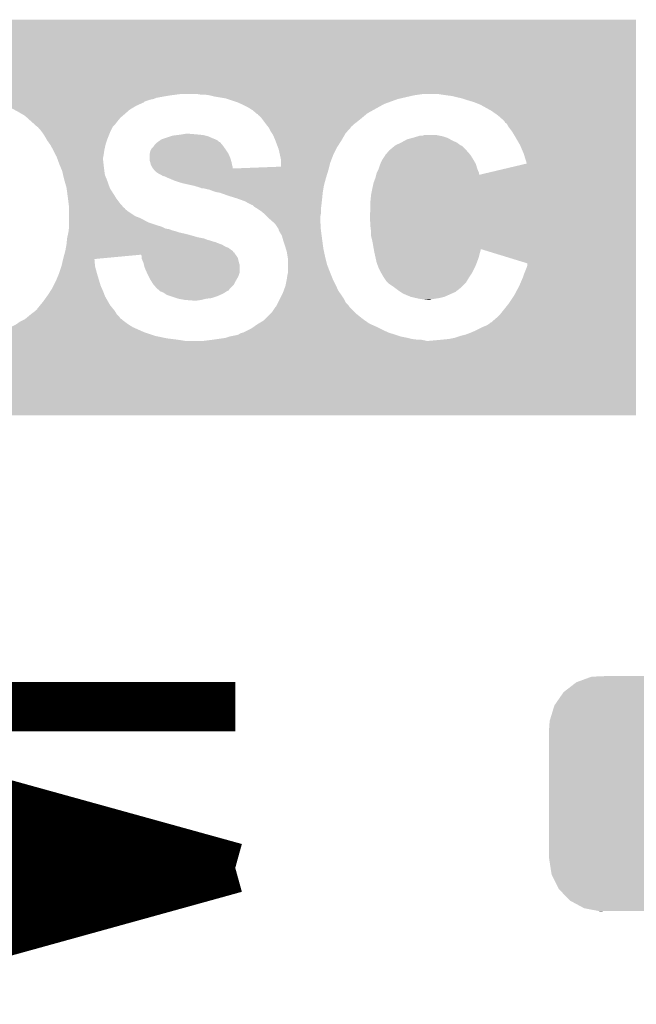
# Model space of a CAD drawing. Extents: x -52 to 48, y -3 to 57.
# Tile 28 of 96: x -42.72 to -40.2, y 31.53 to 35.57. Entities that reach past the tile are written whole.
import ezdxf

# ---------------------------------------------------------------- set-up
doc = ezdxf.new("R2010")
doc.units = 0
doc.layers.get('0').update_dxf_attribs({"linetype": 'CONTINUOUS'})
doc.layers.add('CLICK_SHIELD_FOR_RED_PITAYA_010', color=11, linetype='CONTINUOUS')
doc.layers.add('CLICK_SHIELD_FOR_RED_PITAYA_012', color=8, linetype='CONTINUOUS')

# ---------------------------------------------------------------- blocks, each defined once
blk = doc.blocks.new('CUSTOM_216')
for points in [[(-0.64715, 0.438634), (-0.625276, 0.455582), (0.651276, 0.438634), (0.619954, 0.455582)], [(-0.625276, 0.455582), (-0.585864, 0.470062), (0.619954, 0.455582), (0.593192, 0.470062)], [(-0.585864, 0.470062), (-0.563288, 0.478356), (0.593192, 0.470062), (0.549806, 0.478356)], [(-0.563288, 0.478356), (-0.497316, 0.48133), (0.549806, 0.478356), (0.534248, 0.48133)], [(0.497316, 0.48133), (0.528326, 0.482462), (0.534248, 0.48133), (0.528326, 0.482462)], [(-0.69407, 0.391118), (-0.67748, 0.415132), (0.69714, 0.391118), (0.673962, 0.415132)], [(-0.67748, 0.415132), (-0.64715, 0.438634), (0.673962, 0.415132), (0.651276, 0.438634)], [(-0.715014, 0.360796), (-0.69407, 0.391118), (0.71219, 0.360796), (0.69714, 0.391118)], [(-0.734368, 0.297656), (-0.723854, 0.331962), (0.73181, 0.297656), (0.726498, 0.331962)], [(-0.723854, 0.331962), (-0.715014, 0.360796), (0.726498, 0.331962), (0.71219, 0.360796)], [(-0.7366, 0.2667), (-0.734368, 0.297656), (0.7366, 0.2667), (0.73181, 0.297656)], [(-0.7366, 0.26543), (-0.7366, 0.2667), (0.7366, 0.26543), (0.7366, 0.2667)], [(-0.7366, -0.26543), (-0.7366, 0.26543), (0.7366, -0.26543), (0.7366, 0.26543)], [(-0.7366, -0.2667), (-0.7366, -0.26543), (0.7366, -0.2667), (0.7366, -0.26543)], [(-0.731808, -0.297652), (-0.7366, -0.2667), (0.73437, -0.297652), (0.7366, -0.2667)], [(-0.726498, -0.331962), (-0.731808, -0.297652), (0.723852, -0.331962), (0.73437, -0.297652)], [(-0.712192, -0.360792), (-0.726498, -0.331962), (0.715016, -0.360792), (0.723852, -0.331962)], [(-0.697144, -0.391118), (-0.712192, -0.360792), (0.694068, -0.391118), (0.715016, -0.360792)], [(-0.673964, -0.41513), (-0.697144, -0.391118), (0.677482, -0.41513), (0.694068, -0.391118)], [(-0.651278, -0.438634), (-0.673964, -0.41513), (0.647148, -0.438634), (0.677482, -0.41513)], [(-0.619962, -0.45558), (-0.651278, -0.438634), (0.625278, -0.45558), (0.647148, -0.438634)], [(-0.593196, -0.470064), (-0.619962, -0.45558), (0.585856, -0.470064), (0.625278, -0.45558)], [(-0.54982, -0.478356), (-0.593196, -0.470064), (0.563288, -0.478356), (0.585856, -0.470064)], [(-0.534262, -0.48133), (-0.54982, -0.478356), (0.497316, -0.48133), (0.563288, -0.478356)], [(-0.528332, -0.482464), (-0.534262, -0.48133), (-0.528332, -0.482464), (-0.497316, -0.48133)]]:
    blk.add_solid(points)

msp = doc.modelspace()

# ---------------------------------------------------------------- linework, layer by layer
at = {"layer": 'CLICK_SHIELD_FOR_RED_PITAYA_010', "const_width": 0.2032}
for points in [[(-42.96918, 32.75076), (-41.84142, 32.75076)], [(-43.49242, 32.54756), (-41.84142, 32.09036)], [(-42.78122, 31.86176), (-42.78122, 32.31896)], [(-42.78122, 31.83636), (-42.78122, 32.29356)], [(-42.62882, 32.24276), (-42.62882, 31.87192)], [(-45.10278, 32.09036), (-41.84142, 32.09036)], [(-43.49242, 31.63316), (-41.84142, 32.09036)]]:
    msp.add_lwpolyline(points, dxfattribs=at)
at = {"layer": 'CLICK_SHIELD_FOR_RED_PITAYA_010'}
for points in [[(-47.083956, 35.26028), (-47.08395, 35.565048), (-40.200588, 35.26028), (-40.20058, 35.565048)], [(-47.08395, 35.565048), (-47.083948, 35.56508), (-40.20058, 35.565048), (-47.083948, 35.56508)], [(-42.94378, 35.25774), (-42.96156, 35.26028), (-42.08653, 35.25774), (-42.067478, 35.26028)], [(-42.92092, 35.2552), (-42.94378, 35.25774), (-42.10558, 35.2552), (-42.08653, 35.25774)], [(-42.89806, 35.25012), (-42.92092, 35.2552), (-42.13606, 35.25012), (-42.10558, 35.2552)], [(-41.981118, 35.25774), (-41.996358, 35.26028), (-41.09212, 35.25774), (-41.074338, 35.26028)], [(-41.94556, 35.2552), (-41.96334, 35.25774), (-41.1099, 35.2552), (-41.09212, 35.25774)], [(-41.92524, 35.25012), (-41.94556, 35.2552), (-41.131914, 35.25012), (-41.1099, 35.2552)], [(-40.99306, 35.25774), (-41.008298, 35.26028), (-40.200588, 35.25774), (-40.200588, 35.26028)], [(-40.97528, 35.2552), (-40.99306, 35.25774), (-40.200588, 35.2552), (-40.200588, 35.25774)], [(-40.95496, 35.25266), (-40.97528, 35.2552), (-40.200588, 35.25266), (-40.200588, 35.2552)], [(-42.87266, 35.24504), (-42.89806, 35.25012), (-42.163998, 35.24504), (-42.13606, 35.25012)], [(-42.85404, 35.239962), (-42.87266, 35.24504), (-42.176698, 35.239962), (-42.163998, 35.24504)], [(-42.844718, 35.23742), (-42.85404, 35.239962), (-42.189398, 35.23742), (-42.176698, 35.239962)], [(-42.816778, 35.2298), (-42.844718, 35.23742), (-42.212248, 35.2298), (-42.189398, 35.23742)], [(-42.805614, 35.224726), (-42.816778, 35.2298), (-42.217326, 35.224726), (-42.212248, 35.2298)], [(-42.805602, 35.22472), (-42.805614, 35.224726), (-42.219876, 35.22472), (-42.217326, 35.224726)], [(-42.777662, 35.21202), (-42.805602, 35.22472), (-42.247818, 35.21202), (-42.219876, 35.22472)], [(-41.879518, 35.242498), (-41.92524, 35.25012), (-41.164942, 35.242498), (-41.131914, 35.25012)], [(-41.871902, 35.23996), (-41.879518, 35.242498), (-41.175938, 35.23996), (-41.164942, 35.242498)], [(-41.833802, 35.22726), (-41.871902, 35.23996), (-41.210864, 35.22726), (-41.175938, 35.23996)], [(-41.816654, 35.21964), (-41.833802, 35.22726), (-41.231818, 35.21964), (-41.210864, 35.22726)], [(-41.81094, 35.2171), (-41.816654, 35.21964), (-41.23639, 35.2171), (-41.231818, 35.21964)], [(-41.790622, 35.20694), (-41.81094, 35.2171), (-41.254678, 35.20694), (-41.23639, 35.2171)], [(-40.93464, 35.24758), (-40.95496, 35.25266), (-40.200588, 35.24758), (-40.200588, 35.25266)], [(-40.91178, 35.242498), (-40.93464, 35.24758), (-40.200588, 35.242498), (-40.200588, 35.24758)], [(-40.88892, 35.23488), (-40.91178, 35.242498), (-40.200588, 35.23488), (-40.200588, 35.242498)], [(-40.86352, 35.227262), (-40.88892, 35.23488), (-40.200588, 35.227262), (-40.200588, 35.23488)], [(-40.838118, 35.2171), (-40.86352, 35.227262), (-40.200588, 35.2171), (-40.200588, 35.227262)], [(-40.792398, 35.1917), (-40.838118, 35.2171), (-40.200588, 35.1917), (-40.200588, 35.2171)], [(-42.7609, 35.2044), (-42.777662, 35.21202), (-42.26052, 35.2044), (-42.247818, 35.21202)], [(-42.746932, 35.196782), (-42.7609, 35.2044), (-42.273218, 35.196782), (-42.26052, 35.2044)], [(-42.73296, 35.18916), (-42.746932, 35.196782), (-42.28193, 35.18916), (-42.273218, 35.196782)], [(-42.715542, 35.179), (-42.73296, 35.18916), (-42.29354, 35.179), (-42.28193, 35.18916)], [(-42.702478, 35.171378), (-42.715542, 35.179), (-42.302434, 35.171378), (-42.29354, 35.179)], [(-41.770298, 35.19424), (-41.790622, 35.20694), (-41.277536, 35.19424), (-41.254678, 35.20694)], [(-41.75548, 35.181542), (-41.770298, 35.19424), (-41.30039, 35.181542), (-41.277536, 35.19424)], [(-41.752514, 35.179), (-41.75548, 35.181542), (-41.303442, 35.179), (-41.30039, 35.181542)], [(-41.749982, 35.178986), (-41.752514, 35.179), (-41.303458, 35.178986), (-41.303442, 35.179)], [(-41.747426, 35.173918), (-41.749982, 35.178986), (-41.309542, 35.173918), (-41.303458, 35.178986)], [(-41.74236, 35.171378), (-41.747426, 35.173918), (-41.31259, 35.171378), (-41.309542, 35.173918)], [(-40.766998, 35.17392), (-40.792398, 35.1917), (-40.200588, 35.17392), (-40.200588, 35.1917)], [(-40.74668, 35.156142), (-40.766998, 35.17392), (-40.20059, 35.156142), (-40.200588, 35.17392)], [(-42.694014, 35.163762), (-42.702478, 35.171378), (-42.31132, 35.163762), (-42.302434, 35.171378)], [(-42.677076, 35.14852), (-42.694014, 35.163762), (-42.32402, 35.14852), (-42.31132, 35.163762)], [(-42.665788, 35.138362), (-42.677076, 35.14852), (-42.33164, 35.138362), (-42.32402, 35.14852)], [(-42.654496, 35.1282), (-42.665788, 35.138362), (-42.341798, 35.1282), (-42.33164, 35.138362)], [(-41.73728, 35.166298), (-41.74236, 35.171378), (-41.318688, 35.166298), (-41.31259, 35.171378)], [(-41.72966, 35.15614), (-41.73728, 35.166298), (-41.33088, 35.15614), (-41.318688, 35.166298)], [(-41.72204, 35.14598), (-41.72966, 35.15614), (-41.34358, 35.14598), (-41.33088, 35.15614)], [(-41.716324, 35.13836), (-41.72204, 35.14598), (-41.353738, 35.13836), (-41.34358, 35.14598)], [(-41.71442, 35.13582), (-41.716324, 35.13836), (-41.35628, 35.13582), (-41.353738, 35.13836)], [(-41.710358, 35.130742), (-41.71442, 35.13582), (-41.36136, 35.130742), (-41.35628, 35.13582)], [(-40.739058, 35.148508), (-40.74668, 35.156142), (-40.20059, 35.148508), (-40.20059, 35.156142)], [(-40.736516, 35.14344), (-40.739058, 35.148508), (-40.20059, 35.14344), (-40.20059, 35.148508)], [(-40.728898, 35.138346), (-40.736516, 35.14344), (-40.20059, 35.138346), (-40.20059, 35.14344)], [(-40.723818, 35.1282), (-40.728898, 35.138346), (-40.20059, 35.1282), (-40.20059, 35.138346)], [(-42.651674, 35.12566), (-42.654496, 35.1282), (-42.34307, 35.12566), (-42.341798, 35.1282)], [(-42.649142, 35.125646), (-42.651674, 35.12566), (-42.343076, 35.125646), (-42.34307, 35.12566)], [(-42.646598, 35.12058), (-42.649142, 35.125646), (-42.34561, 35.12058), (-42.343076, 35.125646)], [(-42.63898, 35.112958), (-42.646598, 35.12058), (-42.349422, 35.112958), (-42.34561, 35.12058)], [(-42.63136, 35.1028), (-42.63898, 35.112958), (-42.3545, 35.1028), (-42.349422, 35.112958)], [(-42.621202, 35.087562), (-42.63136, 35.1028), (-42.360596, 35.087562), (-42.3545, 35.1028)], [(-42.097962, 35.090098), (-42.07764, 35.09264), (-41.963334, 35.090098), (-41.973502, 35.09264)], [(-42.07764, 35.09264), (-42.05986, 35.09518), (-41.973502, 35.09264), (-41.9989, 35.09518)], [(-42.05986, 35.09518), (-42.044622, 35.09772), (-41.9989, 35.09518), (-42.029378, 35.09772)], [(-41.708324, 35.128198), (-41.710358, 35.130742), (-41.366426, 35.128198), (-41.36136, 35.130742)], [(-41.7063, 35.125666), (-41.708324, 35.128198), (-41.36644, 35.125666), (-41.366426, 35.128198)], [(-41.704258, 35.12311), (-41.7063, 35.125666), (-41.36874, 35.12311), (-41.36644, 35.125666)], [(-41.696638, 35.107878), (-41.704258, 35.12311), (-41.382446, 35.107878), (-41.36874, 35.12311)], [(-41.69156, 35.100262), (-41.696638, 35.107878), (-41.389298, 35.100262), (-41.382446, 35.107878)], [(-41.68648, 35.09264), (-41.69156, 35.100262), (-41.393746, 35.09264), (-41.389298, 35.100262)], [(-41.67886, 35.07486), (-41.68648, 35.09264), (-41.404118, 35.07486), (-41.393746, 35.09264)], [(-41.074344, 35.0901), (-41.066722, 35.092638), (-41.005762, 35.0901), (-41.018452, 35.092638)], [(-41.066722, 35.092638), (-41.018462, 35.09264), (-41.018452, 35.092638), (-41.018462, 35.09264)], [(-40.708578, 35.107878), (-40.723818, 35.1282), (-40.20059, 35.107878), (-40.20059, 35.1282)], [(-40.69334, 35.08248), (-40.708578, 35.107878), (-40.20059, 35.08248), (-40.20059, 35.107878)], [(-42.615394, 35.0774), (-42.621202, 35.087562), (-42.36466, 35.0774), (-42.360596, 35.087562)], [(-42.61104, 35.069778), (-42.615394, 35.0774), (-42.3672, 35.069778), (-42.36466, 35.0774)], [(-42.600152, 35.05454), (-42.61104, 35.069778), (-42.372278, 35.05454), (-42.3672, 35.069778)], [(-42.598338, 35.052), (-42.600152, 35.05454), (-42.372844, 35.052), (-42.372278, 35.05454)], [(-42.587048, 35.031678), (-42.598338, 35.052), (-42.37736, 35.031678), (-42.372844, 35.052)], [(-42.173314, 35.04946), (-42.17162, 35.052), (-41.89222, 35.04946), (-41.894338, 35.052)], [(-42.17162, 35.052), (-42.161462, 35.062158), (-41.894338, 35.052), (-41.902808, 35.062158)], [(-42.161462, 35.062158), (-42.157906, 35.0647), (-41.902808, 35.062158), (-41.904928, 35.0647)], [(-42.157906, 35.0647), (-42.157898, 35.064706), (-41.904928, 35.0647), (-41.907474, 35.064706)], [(-42.157898, 35.064706), (-42.150794, 35.069782), (-41.907474, 35.064706), (-41.912552, 35.069782)], [(-42.150794, 35.069782), (-42.14369, 35.074858), (-41.912552, 35.069782), (-41.922696, 35.074858)], [(-42.14369, 35.074858), (-42.143684, 35.07486), (-41.922696, 35.074858), (-41.9227, 35.07486)], [(-42.143684, 35.07486), (-42.128442, 35.07994), (-41.9227, 35.07486), (-41.9354, 35.07994)], [(-42.128442, 35.07994), (-42.105578, 35.08756), (-41.9354, 35.07994), (-41.953182, 35.08756)], [(-42.105578, 35.08756), (-42.097962, 35.090098), (-41.953182, 35.08756), (-41.963334, 35.090098)], [(-41.676954, 35.06978), (-41.67886, 35.07486), (-41.40708, 35.06978), (-41.404118, 35.07486)], [(-41.666478, 35.04184), (-41.676954, 35.06978), (-41.424858, 35.04184), (-41.40708, 35.06978)], [(-41.18673, 35.049464), (-41.18356, 35.051998), (-40.916874, 35.049464), (-40.92067, 35.051998)], [(-41.18356, 35.051998), (-41.17763, 35.05454), (-40.92067, 35.051998), (-40.92448, 35.05454)], [(-41.17763, 35.05454), (-41.165778, 35.05962), (-40.92448, 35.05454), (-40.93126, 35.05962)], [(-41.165778, 35.05962), (-41.161122, 35.06216), (-40.93126, 35.05962), (-40.93465, 35.06216)], [(-41.161122, 35.06216), (-41.147154, 35.06978), (-40.93465, 35.06216), (-40.952422, 35.06978)], [(-41.147154, 35.06978), (-41.137842, 35.07486), (-40.952422, 35.06978), (-40.961312, 35.07486)], [(-41.137842, 35.07486), (-41.119214, 35.07994), (-40.961312, 35.07486), (-40.970202, 35.07994)], [(-41.119214, 35.07994), (-41.1099, 35.08248), (-40.970202, 35.07994), (-40.977822, 35.08248)], [(-41.1099, 35.08248), (-41.09297, 35.08756), (-40.977822, 35.08248), (-40.993062, 35.08756)], [(-41.09297, 35.08756), (-41.084504, 35.0901), (-40.993062, 35.08756), (-41.005762, 35.0901)], [(-40.67556, 35.051998), (-40.69334, 35.08248), (-40.200592, 35.051998), (-40.20059, 35.08248)], [(-40.660318, 35.01644), (-40.67556, 35.051998), (-40.200592, 35.01644), (-40.200592, 35.051998)], [(-42.58564, 35.02914), (-42.587048, 35.031678), (-42.377724, 35.02914), (-42.37736, 35.031678)], [(-42.57802, 35.0139), (-42.58564, 35.02914), (-42.3799, 35.0139), (-42.377724, 35.02914)], [(-42.57294, 35.003738), (-42.57802, 35.0139), (-42.381934, 35.003738), (-42.3799, 35.0139)], [(-42.19194, 35.013898), (-42.19143, 35.01645), (-41.868268, 35.013898), (-41.869362, 35.01645)], [(-42.191938, 34.998662), (-42.19194, 35.013898), (-41.86174, 34.998662), (-41.868268, 35.013898)], [(-42.19143, 35.01645), (-42.1894, 35.026598), (-41.869362, 35.01645), (-41.87613, 35.026598)], [(-42.1894, 35.026598), (-42.186858, 35.03168), (-41.87613, 35.026598), (-41.87952, 35.03168)], [(-42.186858, 35.03168), (-42.184322, 35.036748), (-41.87952, 35.03168), (-41.88314, 35.036748)], [(-42.184322, 35.036748), (-42.176702, 35.044378), (-41.88314, 35.036748), (-41.88859, 35.044378)], [(-42.176702, 35.044378), (-42.173314, 35.04946), (-41.88859, 35.044378), (-41.89222, 35.04946)], [(-41.66362, 35.034218), (-41.666478, 35.04184), (-41.42867, 35.034218), (-41.424858, 35.04184)], [(-41.65854, 35.01136), (-41.66362, 35.034218), (-41.4401, 35.01136), (-41.42867, 35.034218)], [(-41.65346, 34.988498), (-41.65854, 35.01136), (-41.448894, 34.988498), (-41.4401, 35.01136)], [(-41.229282, 35.006278), (-41.226742, 35.011348), (-40.875582, 35.006278), (-40.87875, 35.011348)], [(-41.226742, 35.011348), (-41.22673, 35.011362), (-40.87875, 35.011348), (-40.87876, 35.011362)], [(-41.22673, 35.011362), (-41.224198, 35.013902), (-40.87876, 35.011362), (-40.880982, 35.013902)], [(-41.224198, 35.013902), (-41.211502, 35.029138), (-40.880982, 35.013902), (-40.894312, 35.029138)], [(-41.211502, 35.029138), (-41.208452, 35.03168), (-40.894312, 35.029138), (-40.896538, 35.03168)], [(-41.208452, 35.03168), (-41.19626, 35.04184), (-40.896538, 35.03168), (-40.906702, 35.04184)], [(-41.19626, 35.04184), (-41.186734, 35.04946), (-40.906702, 35.04184), (-40.914326, 35.04946)], [(-41.186734, 35.04946), (-41.18673, 35.049464), (-40.914326, 35.04946), (-40.916874, 35.049464)], [(-40.647644, 34.975802), (-40.660318, 35.01644), (-40.200592, 34.975802), (-40.200592, 35.01644)], [(-42.572016, 35.001202), (-42.57294, 35.003738), (-42.38244, 35.001202), (-42.381934, 35.003738)], [(-42.567398, 34.988502), (-42.572016, 35.001202), (-42.38244, 34.988502), (-42.38244, 35.001202)], [(-42.56278, 34.975802), (-42.567398, 34.988502), (-42.381028, 34.975802), (-42.38244, 34.988502)], [(-42.558546, 34.96564), (-42.56278, 34.975802), (-42.3799, 34.96564), (-42.381028, 34.975802)], [(-42.191938, 34.988498), (-42.191938, 34.998662), (-41.858836, 34.988498), (-41.86174, 34.998662)], [(-42.189402, 34.98088), (-42.191938, 34.988498), (-41.85666, 34.98088), (-41.858836, 34.988498)], [(-42.18686, 34.970718), (-42.189402, 34.98088), (-41.854626, 34.970718), (-41.85666, 34.98088)], [(-42.18559, 34.968182), (-42.18686, 34.970718), (-41.85412, 34.968182), (-41.854626, 34.970718)], [(-41.653482, 34.963108), (-41.65347, 34.978342), (-41.456608, 34.963108), (-41.452798, 34.978342)], [(-41.65347, 34.978342), (-41.65346, 34.988498), (-41.452798, 34.978342), (-41.448894, 34.988498)], [(-41.2496, 34.968182), (-41.247568, 34.973262), (-40.854448, 34.968182), (-40.8559, 34.973262)], [(-41.247568, 34.973262), (-41.24452, 34.98088), (-40.8559, 34.973262), (-40.860252, 34.98088)], [(-41.24452, 34.98088), (-41.23944, 34.991038), (-40.860252, 34.98088), (-40.866058, 34.991038)], [(-41.23944, 34.99104), (-41.229282, 35.006278), (-40.86606, 34.99104), (-40.875582, 35.006278)], [(-41.23944, 34.991038), (-41.23944, 34.99104), (-40.866058, 34.991038), (-40.86606, 34.99104)], [(-40.840676, 34.930088), (-40.647644, 34.975802), (-40.200594, 34.930088), (-40.200592, 34.975802)], [(-42.55008, 34.94532), (-42.558546, 34.96564), (-42.37736, 34.94532), (-42.3799, 34.96564)], [(-42.55008, 34.945318), (-42.55008, 34.94532), (-42.377358, 34.945318), (-42.37736, 34.94532)], [(-42.545978, 34.927544), (-42.55008, 34.945318), (-42.37482, 34.927544), (-42.377358, 34.945318)], [(-42.181778, 34.960562), (-42.18559, 34.968182), (-41.851582, 34.960562), (-41.85412, 34.968182)], [(-42.181778, 34.96056), (-42.181778, 34.960562), (-41.85158, 34.96056), (-41.851582, 34.960562)], [(-42.177984, 34.955502), (-42.181778, 34.96056), (-41.851572, 34.955502), (-41.85158, 34.96056)], [(-42.174158, 34.9504), (-42.177984, 34.955502), (-41.459786, 34.9504), (-41.45851, 34.955502)], [(-42.171618, 34.94786), (-42.174158, 34.9504), (-41.46042, 34.94786), (-41.459786, 34.9504)], [(-42.164, 34.94024), (-42.171618, 34.94786), (-41.462766, 34.94024), (-41.46042, 34.94786)], [(-42.156378, 34.93516), (-42.164, 34.94024), (-41.464328, 34.93516), (-41.462766, 34.94024)], [(-42.146218, 34.930078), (-42.156378, 34.93516), (-41.465892, 34.930078), (-41.464328, 34.93516)], [(-41.851572, 34.955502), (-41.653482, 34.963108), (-41.45851, 34.955502), (-41.456608, 34.963108)], [(-41.264206, 34.930088), (-41.26357, 34.932626), (-40.840676, 34.930088), (-40.8432, 34.932626)], [(-41.26357, 34.932626), (-41.262302, 34.937698), (-40.8432, 34.932626), (-40.8432, 34.937698)], [(-41.262302, 34.937698), (-41.2623, 34.937704), (-40.8432, 34.937698), (-40.843202, 34.937704)], [(-41.2623, 34.937704), (-41.259762, 34.94278), (-40.843202, 34.937704), (-40.84574, 34.94278)], [(-41.259762, 34.94278), (-41.25468, 34.95294), (-40.84574, 34.94278), (-40.849804, 34.95294)], [(-41.25468, 34.95294), (-41.253834, 34.95548), (-40.849804, 34.95294), (-40.850822, 34.95548)], [(-41.253834, 34.95548), (-41.2496, 34.968182), (-40.850822, 34.95548), (-40.854448, 34.968182)], [(-42.54246, 34.9123), (-42.545978, 34.927544), (-42.368288, 34.9123), (-42.37482, 34.927544)], [(-42.541732, 34.909758), (-42.54246, 34.9123), (-42.3672, 34.909758), (-42.368288, 34.9123)], [(-42.5323, 34.876738), (-42.541732, 34.909758), (-42.355406, 34.876738), (-42.3672, 34.909758)], [(-42.138598, 34.924998), (-42.146218, 34.930078), (-41.467456, 34.924998), (-41.465892, 34.930078)], [(-42.128438, 34.92246), (-42.138598, 34.924998), (-41.468236, 34.92246), (-41.467456, 34.924998)], [(-42.11828, 34.91738), (-42.128438, 34.92246), (-41.4698, 34.91738), (-41.468236, 34.92246)], [(-42.11193, 34.91484), (-42.11828, 34.91738), (-41.47058, 34.91484), (-41.4698, 34.91738)], [(-42.10558, 34.9123), (-42.11193, 34.91484), (-41.471274, 34.9123), (-41.47058, 34.91484)], [(-42.0878, 34.90468), (-42.10558, 34.9123), (-41.473352, 34.90468), (-41.471274, 34.9123)], [(-42.07256, 34.8996), (-42.0878, 34.90468), (-41.474738, 34.8996), (-41.473352, 34.90468)], [(-42.054782, 34.89452), (-42.07256, 34.8996), (-41.476124, 34.89452), (-41.474738, 34.8996)], [(-42.0205, 34.886902), (-42.054782, 34.89452), (-41.4782, 34.886902), (-41.476124, 34.89452)], [(-41.28008, 34.8742), (-41.275, 34.897058), (-40.200594, 34.8742), (-40.200594, 34.897058)], [(-41.275, 34.897058), (-41.267382, 34.917378), (-40.200594, 34.897058), (-40.200594, 34.917378)], [(-41.267382, 34.917378), (-41.264206, 34.930088), (-40.200594, 34.917378), (-40.200594, 34.930088)], [(-42.53196, 34.8742), (-42.5323, 34.876738), (-42.3545, 34.8742), (-42.355406, 34.876738)], [(-42.528236, 34.84626), (-42.53196, 34.8742), (-42.33672, 34.84626), (-42.3545, 34.8742)], [(-42.009062, 34.88436), (-42.0205, 34.886902), (-41.478624, 34.88436), (-41.4782, 34.886902)], [(-41.98366, 34.87674), (-42.009062, 34.88436), (-41.479894, 34.87674), (-41.478624, 34.88436)], [(-41.978576, 34.8742), (-41.98366, 34.87674), (-41.480318, 34.8742), (-41.479894, 34.87674)], [(-41.9608, 34.87166), (-41.970958, 34.8742), (-41.480742, 34.87166), (-41.480318, 34.8742)], [(-41.948098, 34.869118), (-41.9608, 34.87166), (-41.481164, 34.869118), (-41.480742, 34.87166)], [(-41.935402, 34.86404), (-41.948098, 34.869118), (-41.482012, 34.86404), (-41.481164, 34.869118)], [(-41.92016, 34.85896), (-41.935402, 34.86404), (-41.482858, 34.85896), (-41.482012, 34.86404)], [(-41.90493, 34.85642), (-41.92016, 34.85896), (-41.48328, 34.85642), (-41.482858, 34.85896)], [(-41.90492, 34.856418), (-41.90493, 34.85642), (-41.483282, 34.856418), (-41.48328, 34.85642)], [(-41.86936, 34.84372), (-41.90492, 34.856418), (-41.48455, 34.84372), (-41.483282, 34.856418)], [(-41.28516, 34.848802), (-41.28008, 34.8742), (-40.200596, 34.848802), (-40.200594, 34.8742)], [(-42.52722, 34.83864), (-42.528236, 34.84626), (-42.332148, 34.83864), (-42.33672, 34.84626)], [(-42.526584, 34.833562), (-42.52722, 34.83864), (-42.329102, 34.833562), (-42.332148, 34.83864)], [(-42.524044, 34.813242), (-42.526584, 34.833562), (-42.31386, 34.813242), (-42.329102, 34.833562)], [(-42.523092, 34.805622), (-42.524044, 34.813242), (-42.306242, 34.805622), (-42.31386, 34.813242)], [(-41.83634, 34.83356), (-41.86936, 34.84372), (-41.485566, 34.83356), (-41.48455, 34.84372)], [(-41.829226, 34.83102), (-41.83634, 34.83356), (-41.48582, 34.83102), (-41.485566, 34.83356)], [(-41.80077, 34.82086), (-41.829226, 34.83102), (-41.48695, 34.82086), (-41.48582, 34.83102)], [(-41.78808, 34.81324), (-41.80077, 34.82086), (-41.487796, 34.81324), (-41.48695, 34.82086)], [(-41.777916, 34.80816), (-41.78808, 34.81324), (-41.48836, 34.80816), (-41.487796, 34.81324)], [(-41.2877, 34.823402), (-41.28516, 34.848802), (-40.200596, 34.823402), (-40.200596, 34.848802)], [(-41.2877, 34.79292), (-41.2877, 34.823402), (-40.200596, 34.79292), (-40.200596, 34.823402)], [(-42.52214, 34.798), (-42.523092, 34.805622), (-42.30116, 34.798), (-42.306242, 34.805622)], [(-42.52214, 34.797998), (-42.52214, 34.798), (-42.301156, 34.797998), (-42.30116, 34.798)], [(-42.52214, 34.795462), (-42.52214, 34.797998), (-42.29862, 34.795462), (-42.301156, 34.797998)], [(-42.52214, 34.792918), (-42.52214, 34.795462), (-42.293554, 34.792918), (-42.29862, 34.795462)], [(-42.52214, 34.790388), (-42.52214, 34.792918), (-42.29354, 34.790388), (-42.293554, 34.792918)], [(-42.52214, 34.78022), (-42.52214, 34.790388), (-42.28084, 34.78022), (-42.29354, 34.790388)], [(-42.52214, 34.759902), (-42.52214, 34.78022), (-42.25037, 34.759902), (-42.28084, 34.78022)], [(-41.772836, 34.80562), (-41.777916, 34.80816), (-41.488678, 34.80562), (-41.48836, 34.80816)], [(-41.770286, 34.805614), (-41.772836, 34.80562), (-41.48868, 34.805614), (-41.488678, 34.80562)], [(-41.762678, 34.797998), (-41.770286, 34.805614), (-41.489632, 34.797998), (-41.48868, 34.805614)], [(-41.74998, 34.790382), (-41.762678, 34.797998), (-41.490584, 34.790382), (-41.489632, 34.797998)], [(-41.746166, 34.78784), (-41.74998, 34.790382), (-41.4909, 34.78784), (-41.490584, 34.790382)], [(-41.734738, 34.78022), (-41.746166, 34.78784), (-41.4909, 34.78022), (-41.4909, 34.78784)], [(-41.722886, 34.770062), (-41.734738, 34.78022), (-41.4909, 34.770062), (-41.4909, 34.78022)], [(-41.71696, 34.764982), (-41.722886, 34.770062), (-41.491916, 34.764982), (-41.4909, 34.770062)], [(-41.29024, 34.759902), (-41.2877, 34.79292), (-40.200596, 34.759902), (-40.200596, 34.79292)], [(-42.52214, 34.75228), (-42.52214, 34.759902), (-42.23004, 34.75228), (-42.25037, 34.759902)], [(-42.52214, 34.7345), (-42.52214, 34.75228), (-42.197022, 34.7345), (-42.23004, 34.75228)], [(-42.52214, 34.7218), (-42.52214, 34.7345), (-42.15892, 34.7218), (-42.197022, 34.7345)], [(-41.709336, 34.757358), (-41.71696, 34.764982), (-41.49344, 34.757358), (-41.491916, 34.764982)], [(-41.69918, 34.7472), (-41.709336, 34.757358), (-41.49344, 34.7472), (-41.49344, 34.757358)], [(-41.699176, 34.747198), (-41.69918, 34.7472), (-41.49344, 34.747198), (-41.49344, 34.7472)], [(-41.67886, 34.729418), (-41.699176, 34.747198), (-41.492394, 34.729418), (-41.49344, 34.747198)], [(-41.66362, 34.706556), (-41.67886, 34.729418), (-41.491048, 34.706556), (-41.492394, 34.729418)], [(-41.29024, 34.742118), (-41.29024, 34.759902), (-40.200598, 34.742118), (-40.200596, 34.759902)], [(-41.2877, 34.731958), (-41.29024, 34.742118), (-40.200598, 34.731958), (-40.200598, 34.742118)], [(-41.2877, 34.71672), (-41.2877, 34.731958), (-40.200598, 34.71672), (-40.200598, 34.731958)], [(-42.526938, 34.6837), (-42.52581, 34.68878), (-42.02938, 34.6837), (-42.0497, 34.68878)], [(-42.52581, 34.68878), (-42.52468, 34.693862), (-42.0497, 34.68878), (-42.07256, 34.693862)], [(-42.52468, 34.693862), (-42.524046, 34.698938), (-42.07256, 34.693862), (-42.0878, 34.698938)], [(-42.524046, 34.698938), (-42.523728, 34.701482), (-42.0878, 34.698938), (-42.097962, 34.701482)], [(-42.523728, 34.701482), (-42.523094, 34.70656), (-42.097962, 34.701482), (-42.110662, 34.70656)], [(-42.523094, 34.70656), (-42.522776, 34.709102), (-42.110662, 34.70656), (-42.125902, 34.709102)], [(-42.522776, 34.709102), (-42.52214, 34.71418), (-42.125902, 34.709102), (-42.136058, 34.71418)], [(-42.52214, 34.716722), (-42.52214, 34.7218), (-42.141142, 34.716722), (-42.15892, 34.7218)], [(-42.52214, 34.71418), (-42.52214, 34.716722), (-42.136058, 34.71418), (-42.141142, 34.716722)], [(-41.663618, 34.70402), (-41.66362, 34.706556), (-41.4909, 34.70402), (-41.491048, 34.706556)], [(-41.663618, 34.704016), (-41.663618, 34.70402), (-41.490898, 34.704016), (-41.4909, 34.70402)], [(-41.65854, 34.693862), (-41.663618, 34.704016), (-41.489544, 34.693862), (-41.490898, 34.704016)], [(-41.650918, 34.68116), (-41.65854, 34.693862), (-41.487852, 34.68116), (-41.489544, 34.693862)], [(-41.28516, 34.696398), (-41.2877, 34.71672), (-40.200598, 34.696398), (-40.200598, 34.71672)], [(-41.28516, 34.678618), (-41.28516, 34.696398), (-40.200598, 34.678618), (-40.200598, 34.696398)], [(-42.5323, 34.6456), (-42.531792, 34.65068), (-41.901532, 34.6456), (-41.91508, 34.65068)], [(-42.531792, 34.65068), (-42.531538, 34.653222), (-41.91508, 34.65068), (-41.920162, 34.653222)], [(-42.531538, 34.653222), (-42.531284, 34.65576), (-41.920162, 34.653222), (-41.930318, 34.65576)], [(-42.531284, 34.65576), (-42.530778, 34.660838), (-41.930318, 34.65576), (-41.94556, 34.660838)], [(-42.530778, 34.660838), (-42.530522, 34.663382), (-41.94556, 34.660838), (-41.955722, 34.663382)], [(-42.530522, 34.663382), (-42.530014, 34.66846), (-41.955722, 34.663382), (-41.968422, 34.66846)], [(-42.530014, 34.66846), (-42.52976, 34.670998), (-41.968422, 34.66846), (-41.98111, 34.670998)], [(-42.52976, 34.670998), (-42.529196, 34.67354), (-41.98111, 34.670998), (-41.99382, 34.67354)], [(-42.529196, 34.67354), (-42.526938, 34.6837), (-41.99382, 34.67354), (-42.02938, 34.6837)], [(-41.64584, 34.66338), (-41.650918, 34.68116), (-41.48548, 34.66338), (-41.487852, 34.68116)], [(-41.63822, 34.64052), (-41.64584, 34.66338), (-41.482432, 34.64052), (-41.48548, 34.66338)], [(-41.28008, 34.6583), (-41.28516, 34.678618), (-40.200598, 34.6583), (-40.200598, 34.678618)], [(-41.27425, 34.625266), (-41.28008, 34.6583), (-40.2006, 34.625266), (-40.200598, 34.6583)], [(-42.54015, 34.607504), (-42.53946, 34.610038), (-41.84396, 34.607504), (-41.843974, 34.610038)], [(-42.53946, 34.610038), (-42.538762, 34.612594), (-41.843974, 34.610038), (-41.849042, 34.612594)], [(-42.538762, 34.612594), (-42.53738, 34.61766), (-41.849042, 34.612594), (-41.851584, 34.61766)], [(-42.53738, 34.61766), (-42.536458, 34.62274), (-41.851584, 34.61766), (-41.8592, 34.62274)], [(-42.536458, 34.62274), (-42.535072, 34.63036), (-41.8592, 34.62274), (-41.86936, 34.63036)], [(-42.535072, 34.63036), (-42.534148, 34.63544), (-41.86936, 34.63036), (-41.88207, 34.63544)], [(-42.534148, 34.63544), (-42.532762, 34.64306), (-41.88207, 34.63544), (-41.894758, 34.64306)], [(-42.532762, 34.64306), (-42.5323, 34.6456), (-41.894758, 34.64306), (-41.901532, 34.6456)], [(-41.63441, 34.62782), (-41.63822, 34.64052), (-41.48074, 34.62782), (-41.482432, 34.64052)], [(-41.6306, 34.61512), (-41.63441, 34.62782), (-41.478018, 34.61512), (-41.48074, 34.62782)], [(-41.62679, 34.59226), (-41.6306, 34.61512), (-41.47312, 34.59226), (-41.478018, 34.61512)], [(-41.27246, 34.61512), (-41.27425, 34.625266), (-40.838272, 34.61512), (-40.835558, 34.625266)], [(-41.26625, 34.58718), (-41.27246, 34.61512), (-40.84574, 34.58718), (-40.838272, 34.61512)], [(-40.645088, 34.566844), (-40.835558, 34.625266), (-40.2006, 34.566844), (-40.2006, 34.625266)], [(-42.55262, 34.556702), (-42.54618, 34.58461), (-42.41567, 34.556702), (-42.417998, 34.58461)], [(-42.54618, 34.58461), (-42.545, 34.58972), (-42.417998, 34.58461), (-42.363294, 34.58972)], [(-42.545, 34.58972), (-42.541542, 34.602404), (-42.363294, 34.58972), (-42.227502, 34.602404)], [(-42.541542, 34.602404), (-42.54015, 34.607504), (-41.840136, 34.602404), (-41.84396, 34.607504)], [(-42.224962, 34.59734), (-42.227502, 34.602404), (-41.83634, 34.59734), (-41.840136, 34.602404)], [(-42.22496, 34.597336), (-42.224962, 34.59734), (-41.836336, 34.597336), (-41.83634, 34.59734)], [(-42.224958, 34.589732), (-42.22496, 34.597336), (-41.831262, 34.589732), (-41.836336, 34.597336)], [(-42.224958, 34.587176), (-42.224958, 34.589732), (-41.830622, 34.587176), (-41.831262, 34.589732)], [(-42.21734, 34.5694), (-42.224958, 34.587176), (-41.826178, 34.5694), (-41.830622, 34.587176)], [(-42.21734, 34.569398), (-42.21734, 34.5694), (-41.826176, 34.569398), (-41.826178, 34.5694)], [(-42.215436, 34.561782), (-42.21734, 34.569398), (-41.823642, 34.561782), (-41.826176, 34.569398)], [(-41.62552, 34.584638), (-41.62679, 34.59226), (-41.471214, 34.584638), (-41.47312, 34.59226)], [(-41.62552, 34.561782), (-41.62552, 34.584638), (-41.4655, 34.561782), (-41.471214, 34.584638)], [(-41.262298, 34.569398), (-41.26625, 34.58718), (-40.85258, 34.569398), (-40.84574, 34.58718)], [(-41.256584, 34.55416), (-41.262298, 34.569398), (-40.85844, 34.55416), (-40.85258, 34.569398)], [(-42.56278, 34.526222), (-42.553468, 34.554162), (-42.40784, 34.526222), (-42.41546, 34.554162)], [(-42.553468, 34.554162), (-42.55262, 34.556702), (-42.41546, 34.554162), (-42.41567, 34.556702)], [(-42.21226, 34.549078), (-42.215436, 34.561782), (-41.82364, 34.549078), (-41.823642, 34.561782)], [(-42.20323, 34.528764), (-42.21226, 34.549078), (-41.82364, 34.528764), (-41.82364, 34.549078)], [(-42.2021, 34.52622), (-42.20323, 34.528764), (-41.824488, 34.52622), (-41.82364, 34.528764)], [(-41.62806, 34.518598), (-41.62552, 34.528758), (-41.448734, 34.518598), (-41.452798, 34.528758)], [(-41.62552, 34.52876), (-41.62552, 34.561782), (-41.4528, 34.52876), (-41.4655, 34.561782)], [(-41.62552, 34.528758), (-41.62552, 34.52876), (-41.452798, 34.528758), (-41.4528, 34.52876)], [(-41.25468, 34.54908), (-41.256584, 34.55416), (-40.860982, 34.54908), (-40.85844, 34.55416)], [(-41.24452, 34.528762), (-41.25468, 34.54908), (-40.87114, 34.528762), (-40.860982, 34.54908)], [(-41.23436, 34.51098), (-41.24452, 34.528762), (-40.882994, 34.51098), (-40.87114, 34.528762)], [(-40.65778, 34.526222), (-40.64762, 34.55162), (-40.200602, 34.526222), (-40.200602, 34.55162)], [(-40.64762, 34.55162), (-40.645082, 34.559238), (-40.200602, 34.55162), (-40.2006, 34.559238)], [(-40.645082, 34.559238), (-40.645088, 34.566844), (-40.2006, 34.559238), (-40.2006, 34.566844)], [(-42.585642, 34.47542), (-42.57548, 34.49574), (-42.392602, 34.47542), (-42.398696, 34.49574)], [(-42.57548, 34.49574), (-42.562782, 34.52622), (-42.398696, 34.49574), (-42.40784, 34.52622)], [(-42.562782, 34.52622), (-42.56278, 34.526222), (-42.40784, 34.52622), (-42.40784, 34.526222)], [(-42.19575, 34.513522), (-42.2021, 34.52622), (-41.82872, 34.513522), (-41.824488, 34.52622)], [(-42.1894, 34.500822), (-42.19575, 34.513522), (-41.835976, 34.500822), (-41.82872, 34.513522)], [(-42.186222, 34.495738), (-42.1894, 34.500822), (-41.83888, 34.495738), (-41.835976, 34.500822)], [(-42.176708, 34.480512), (-42.186222, 34.495738), (-41.846498, 34.480512), (-41.83888, 34.495738)], [(-41.635174, 34.47796), (-41.6306, 34.500822), (-41.42994, 34.47796), (-41.44137, 34.500822)], [(-41.6306, 34.500822), (-41.630238, 34.50336), (-41.44137, 34.500822), (-41.44264, 34.50336)], [(-41.630238, 34.50336), (-41.62806, 34.518598), (-41.44264, 34.50336), (-41.448734, 34.518598)], [(-41.230972, 34.5059), (-41.23436, 34.51098), (-40.88638, 34.5059), (-40.882994, 34.51098)], [(-41.224198, 34.495738), (-41.230972, 34.5059), (-40.89219, 34.495738), (-40.88638, 34.5059)], [(-41.21659, 34.48813), (-41.224198, 34.495738), (-40.896538, 34.48813), (-40.89219, 34.495738)], [(-41.2115, 34.48304), (-41.21659, 34.48813), (-40.901628, 34.48304), (-40.896538, 34.48813)], [(-40.6781, 34.47542), (-40.66286, 34.510982), (-40.200602, 34.47542), (-40.200602, 34.510982)], [(-40.66286, 34.510982), (-40.65778, 34.526222), (-40.200602, 34.510982), (-40.200602, 34.526222)], [(-42.6085, 34.437322), (-42.598804, 34.45256), (-42.376724, 34.437322), (-42.38244, 34.45256)], [(-42.598804, 34.45256), (-42.590722, 34.46526), (-42.38244, 34.45256), (-42.388084, 34.46526)], [(-42.590722, 34.46526), (-42.585642, 34.47542), (-42.388084, 34.46526), (-42.392602, 34.47542)], [(-42.1767, 34.480498), (-42.176708, 34.480512), (-41.846512, 34.480498), (-41.846498, 34.480512)], [(-42.161136, 34.462722), (-42.1767, 34.480498), (-41.864278, 34.462722), (-41.846512, 34.480498)], [(-42.158912, 34.46018), (-42.161136, 34.462722), (-41.865974, 34.46018), (-41.864278, 34.462722)], [(-42.156366, 34.460174), (-42.158912, 34.46018), (-41.865978, 34.460174), (-41.865974, 34.46018)], [(-42.151296, 34.455108), (-42.156366, 34.460174), (-41.869356, 34.455108), (-41.865978, 34.460174)], [(-42.151288, 34.4551), (-42.151296, 34.455108), (-41.871896, 34.4551), (-41.869356, 34.455108)], [(-42.148748, 34.45256), (-42.151288, 34.4551), (-41.875962, 34.45256), (-41.871896, 34.4551)], [(-42.13605, 34.447478), (-42.148748, 34.45256), (-41.884096, 34.447478), (-41.875962, 34.45256)], [(-42.128438, 34.442402), (-42.13605, 34.447478), (-41.89222, 34.442402), (-41.884096, 34.447478)], [(-41.650922, 34.43732), (-41.64584, 34.44748), (-41.40708, 34.43732), (-41.414336, 34.44748)], [(-41.64584, 34.44748), (-41.64307, 34.4551), (-41.414336, 34.44748), (-41.41978, 34.4551)], [(-41.64307, 34.4551), (-41.635682, 34.47542), (-41.41978, 34.4551), (-41.42881, 34.47542)], [(-41.635682, 34.47542), (-41.635174, 34.47796), (-41.42881, 34.47542), (-41.42994, 34.47796)], [(-41.19626, 34.47288), (-41.2115, 34.48304), (-40.911784, 34.47288), (-40.901628, 34.48304)], [(-41.189488, 34.467802), (-41.19626, 34.47288), (-40.91686, 34.467802), (-40.911784, 34.47288)], [(-41.17594, 34.45764), (-41.189488, 34.467802), (-40.929926, 34.45764), (-40.91686, 34.467802)], [(-41.164512, 34.450022), (-41.17594, 34.45764), (-40.93972, 34.450022), (-40.929926, 34.45764)], [(-41.15308, 34.4424), (-41.164512, 34.450022), (-40.956868, 34.4424), (-40.93972, 34.450022)], [(-40.69842, 34.43732), (-40.6781, 34.47542), (-40.200604, 34.43732), (-40.200602, 34.47542)], [(-42.639202, 34.39669), (-42.62882, 34.40938), (-42.354502, 34.39669), (-42.361754, 34.40938)], [(-42.62882, 34.40938), (-42.612196, 34.43224), (-42.361754, 34.40938), (-42.37482, 34.43224)], [(-42.612196, 34.43224), (-42.6085, 34.437322), (-42.37482, 34.43224), (-42.376724, 34.437322)], [(-42.12082, 34.43732), (-42.128438, 34.442402), (-41.903654, 34.43732), (-41.89222, 34.442402)], [(-42.10558, 34.43224), (-42.12082, 34.43732), (-41.915082, 34.43224), (-41.903654, 34.43732)], [(-42.082726, 34.424622), (-42.10558, 34.43224), (-41.937938, 34.424622), (-41.915082, 34.43224)], [(-42.0751, 34.42208), (-42.082726, 34.424622), (-41.960798, 34.42208), (-41.937938, 34.424622)], [(-42.04716, 34.417), (-42.0751, 34.42208), (-41.98112, 34.417), (-41.960798, 34.42208)], [(-42.014142, 34.41446), (-42.04716, 34.417), (-41.9989, 34.41446), (-41.98112, 34.417)], [(-41.671242, 34.396682), (-41.666156, 34.406852), (-41.379142, 34.396682), (-41.389302, 34.406852)], [(-41.666156, 34.406852), (-41.65854, 34.422082), (-41.389302, 34.406852), (-41.396922, 34.422082)], [(-41.65854, 34.422082), (-41.650922, 34.43732), (-41.396922, 34.422082), (-41.40708, 34.43732)], [(-41.122598, 34.4297), (-41.15308, 34.4424), (-40.985438, 34.4297), (-40.956868, 34.4424)], [(-41.100586, 34.42462), (-41.122598, 34.4297), (-41.00576, 34.42462), (-40.985438, 34.4297)], [(-41.08958, 34.42208), (-41.100586, 34.42462), (-41.02354, 34.42208), (-41.00576, 34.42462)], [(-41.0718, 34.41954), (-41.08958, 34.42208), (-41.038778, 34.41954), (-41.02354, 34.42208)], [(-41.051494, 34.417002), (-41.0718, 34.41954), (-41.043856, 34.417002), (-41.038778, 34.41954)], [(-41.051478, 34.417), (-41.051494, 34.417002), (-41.051478, 34.417), (-41.043856, 34.417002)], [(-40.72382, 34.39922), (-40.69842, 34.43732), (-40.200604, 34.39922), (-40.200604, 34.43732)], [(-42.67454, 34.36112), (-42.664382, 34.36874), (-42.328084, 34.36112), (-42.332656, 34.36874)], [(-42.664382, 34.36874), (-42.661842, 34.37128), (-42.332656, 34.36874), (-42.33418, 34.37128)], [(-42.661842, 34.37128), (-42.65676, 34.376358), (-42.33418, 34.37128), (-42.33824, 34.376358)], [(-42.65676, 34.376358), (-42.651694, 34.378902), (-42.33824, 34.376358), (-42.340274, 34.378902)], [(-42.651694, 34.378902), (-42.65168, 34.381434), (-42.340274, 34.378902), (-42.3423, 34.381434)], [(-42.65168, 34.381434), (-42.639202, 34.39669), (-42.3423, 34.381434), (-42.354502, 34.39669)], [(-41.69918, 34.35858), (-41.691562, 34.366198), (-41.34358, 34.35858), (-41.351198, 34.366198)], [(-41.691562, 34.366198), (-41.67632, 34.38906), (-41.351198, 34.366198), (-41.37406, 34.38906)], [(-41.67632, 34.38906), (-41.673782, 34.3916), (-41.37406, 34.38906), (-41.375752, 34.3916)], [(-41.673782, 34.3916), (-41.671242, 34.396682), (-41.375752, 34.3916), (-41.379142, 34.396682)], [(-40.7543, 34.36112), (-40.72382, 34.39922), (-40.200604, 34.36112), (-40.200604, 34.39922)], [(-42.737032, 34.31794), (-42.7228, 34.328098), (-42.280838, 34.31794), (-42.29438, 34.328098)], [(-42.7228, 34.328098), (-42.71264, 34.333182), (-42.29438, 34.328098), (-42.30116, 34.333182)], [(-42.71264, 34.333182), (-42.702492, 34.338258), (-42.30116, 34.333182), (-42.306246, 34.338258)], [(-42.702492, 34.338258), (-42.702488, 34.338262), (-42.306246, 34.338258), (-42.306252, 34.338262)], [(-42.702488, 34.338262), (-42.699436, 34.340804), (-42.306252, 34.338262), (-42.31132, 34.340804)], [(-42.699436, 34.340804), (-42.690288, 34.348422), (-42.31132, 34.340804), (-42.316402, 34.348422)], [(-42.690288, 34.348422), (-42.68724, 34.35096), (-42.316402, 34.348422), (-42.31894, 34.35096)], [(-42.68724, 34.35096), (-42.677714, 34.358582), (-42.31894, 34.35096), (-42.326562, 34.358582)], [(-42.677714, 34.358582), (-42.67454, 34.36112), (-42.326562, 34.358582), (-42.328084, 34.36112)], [(-41.745746, 34.320482), (-41.724582, 34.333178), (-41.29279, 34.320482), (-41.310922, 34.333178)], [(-41.724582, 34.333178), (-41.7195, 34.33826), (-41.310922, 34.333178), (-41.31818, 34.33826)], [(-41.7195, 34.33826), (-41.69918, 34.35858), (-41.31818, 34.33826), (-41.34358, 34.35858)], [(-40.80002, 34.32048), (-40.794954, 34.325554), (-40.200606, 34.32048), (-40.200606, 34.325554)], [(-40.794954, 34.325554), (-40.792406, 34.32556), (-40.200606, 34.325554), (-40.200606, 34.32556)], [(-40.792406, 34.32556), (-40.78986, 34.328102), (-40.200606, 34.32556), (-40.200606, 34.328102)], [(-40.78986, 34.328102), (-40.77208, 34.34334), (-40.200606, 34.328102), (-40.200606, 34.34334)], [(-40.77208, 34.34334), (-40.7543, 34.36112), (-40.200606, 34.34334), (-40.200604, 34.36112)], [(-42.808146, 34.28492), (-42.79138, 34.29254), (-42.214798, 34.28492), (-42.231942, 34.29254)], [(-42.79138, 34.29254), (-42.76598, 34.3027), (-42.231942, 34.29254), (-42.2548, 34.3027)], [(-42.76598, 34.3027), (-42.7609, 34.305242), (-42.2548, 34.3027), (-42.26052, 34.305242)], [(-42.7609, 34.305242), (-42.74059, 34.3154), (-42.26052, 34.305242), (-42.276772, 34.3154)], [(-42.74059, 34.3154), (-42.737032, 34.31794), (-42.276772, 34.3154), (-42.280838, 34.31794)], [(-41.810944, 34.28238), (-41.78555, 34.29508), (-41.2115, 34.28238), (-41.23944, 34.29508)], [(-41.78555, 34.29508), (-41.77539, 34.30016), (-41.23944, 34.29508), (-41.2496, 34.30016)], [(-41.77539, 34.30016), (-41.764502, 34.30778), (-41.2496, 34.30016), (-41.26484, 34.30778)], [(-41.764502, 34.30778), (-41.74998, 34.317942), (-41.26484, 34.30778), (-41.2872, 34.317942)], [(-41.74998, 34.317942), (-41.745746, 34.320482), (-41.2872, 34.317942), (-41.29279, 34.320482)], [(-40.87876, 34.28238), (-40.86098, 34.29), (-40.200606, 34.28238), (-40.200606, 34.29)], [(-40.86098, 34.29), (-40.8305, 34.30524), (-40.200606, 34.29), (-40.200606, 34.30524)], [(-40.8305, 34.30524), (-40.8178, 34.31032), (-40.200606, 34.30524), (-40.200606, 34.31032)], [(-40.8178, 34.31032), (-40.807642, 34.3154), (-40.200606, 34.31032), (-40.200606, 34.3154)], [(-40.807642, 34.3154), (-40.80002, 34.32048), (-40.200606, 34.3154), (-40.200606, 34.32048)], [(-47.08398, 33.944592), (-47.083974, 34.24936), (-40.200612, 33.944592), (-40.200606, 34.24936)], [(-42.953942, 34.24936), (-42.936162, 34.2519), (-42.047162, 34.24936), (-42.0624, 34.2519)], [(-42.936162, 34.2519), (-42.91838, 34.25444), (-42.0624, 34.2519), (-42.08018, 34.25444)], [(-42.91838, 34.25444), (-42.894674, 34.25952), (-42.08018, 34.25444), (-42.120818, 34.25952)], [(-42.894674, 34.25952), (-42.88282, 34.26206), (-42.120818, 34.25952), (-42.13288, 34.26206)], [(-42.88282, 34.26206), (-42.8498, 34.269682), (-42.13288, 34.26206), (-42.16908, 34.269682)], [(-42.8498, 34.269682), (-42.819322, 34.27984), (-42.16908, 34.269682), (-42.199556, 34.27984)], [(-42.819322, 34.27984), (-42.808146, 34.28492), (-42.199556, 34.27984), (-42.214798, 34.28492)], [(-41.970962, 34.24936), (-41.950642, 34.2519), (-41.059102, 34.24936), (-41.06926, 34.2519)], [(-41.950642, 34.2519), (-41.93032, 34.25444), (-41.06926, 34.2519), (-41.081962, 34.25444)], [(-41.93032, 34.25444), (-41.91254, 34.25698), (-41.0972, 34.25444), (-41.11752, 34.25698)], [(-41.91254, 34.25698), (-41.89476, 34.25952), (-41.11752, 34.25698), (-41.12768, 34.25952)], [(-41.89476, 34.25952), (-41.87952, 34.26206), (-41.12768, 34.25952), (-41.13784, 34.26206)], [(-41.87952, 34.26206), (-41.86428, 34.267138), (-41.13784, 34.26206), (-41.16322, 34.267138)], [(-41.86428, 34.267138), (-41.864262, 34.267142), (-41.16322, 34.267138), (-41.16324, 34.267142)], [(-41.864262, 34.267142), (-41.83888, 34.27222), (-41.16324, 34.267142), (-41.178476, 34.27222)], [(-41.83888, 34.27222), (-41.828722, 34.274758), (-41.178476, 34.27222), (-41.186092, 34.274758)], [(-41.828722, 34.274758), (-41.82872, 34.27476), (-41.186092, 34.274758), (-41.1861, 34.27476)], [(-41.82872, 34.27476), (-41.821112, 34.279838), (-41.1861, 34.27476), (-41.203026, 34.279838)], [(-41.821112, 34.279838), (-41.813482, 34.282378), (-41.203026, 34.279838), (-41.211492, 34.282378)], [(-41.813482, 34.282378), (-41.810944, 34.28238), (-41.211492, 34.282378), (-41.2115, 34.28238)], [(-41.048938, 34.24936), (-40.99306, 34.25444), (-40.200606, 34.24936), (-40.200606, 34.25444)], [(-40.99306, 34.25444), (-40.967658, 34.25698), (-40.200606, 34.25444), (-40.200606, 34.25698)], [(-40.967658, 34.25698), (-40.942262, 34.26206), (-40.200606, 34.25698), (-40.200606, 34.26206)], [(-40.942262, 34.26206), (-40.919398, 34.26968), (-40.200606, 34.26206), (-40.200606, 34.26968)], [(-40.919398, 34.26968), (-40.899082, 34.27476), (-40.200606, 34.26968), (-40.200606, 34.27476)], [(-40.899082, 34.27476), (-40.87876, 34.28238), (-40.200606, 34.27476), (-40.200606, 34.28238)], [(-40.200612, 33.94456), (-47.08398, 33.944592), (-40.200612, 33.94456), (-40.200612, 33.944592)]]:
    msp.add_solid(points, dxfattribs=at)

# ---------------------------------------------------------------- block references
at = {"layer": 'CLICK_SHIELD_FOR_RED_PITAYA_012'}
msp.add_blockref('CUSTOM_216', (-39.81958, 32.39516), dxfattribs=at)

doc.saveas('drawing.dxf')
